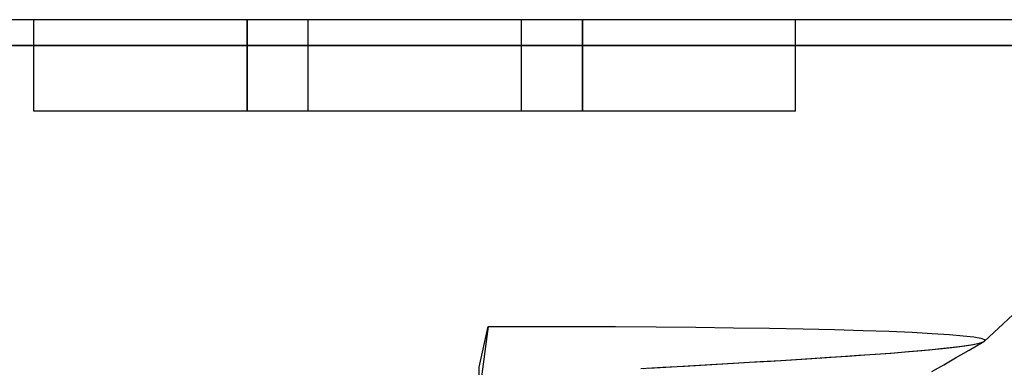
# Model space of a CAD drawing. Header units: millimetres. Extents: x 0 to 93, y 0 to 191.
# Tile 110 of 148: x 6.3 to 9.53, y 190.06 to 191.2. Entities that reach past the tile are written whole.
import ezdxf

# ---------------------------------------------------------------- set-up
doc = ezdxf.new("R2010")
doc.units = ezdxf.units.MM
doc.layers.add('MAIN-1', color=7, linetype='Continuous')
doc.layers.add('MAIN-2', color=7, linetype='Continuous')

msp = doc.modelspace()

# ---------------------------------------------------------------- linework, layer by layer
at = {"layer": 'MAIN-1'}
for p, q in [((10.51, 191.2), (4.69, 191.2)), ((4.69, 191.1148), (10.51, 191.1148)), ((10.51, 191.1148), (9.4699, 190.145)), ((9.3575, 190.1237), (9.3859, 190.1271)), ((9.3859, 190.1271), (9.4106, 190.1304)), ((9.4106, 190.1304), (9.4312, 190.1337)), ((9.4199, 190.1158), (9.4677, 190.1435)), ((9.4312, 190.1337), (9.4477, 190.137)), ((9.4477, 190.137), (9.4599, 190.1402)), ((9.4599, 190.1402), (9.4677, 190.1434)), ((9.4677, 190.1434), (9.4682, 190.1437)), ((9.4682, 190.1437), (9.4686, 190.1439)), ((9.4686, 190.1439), (9.4689, 190.1442)), ((9.4689, 190.1442), (9.4693, 190.1444)), ((9.4693, 190.1444), (9.4696, 190.1447)), ((9.4696, 190.1447), (9.4699, 190.145)), ((8.9358, 190.0903), (8.9982, 190.0944)), ((8.9982, 190.0944), (9.0571, 190.0984)), ((9.0571, 190.0984), (9.1117, 190.1023)), ((9.1117, 190.1023), (9.162, 190.106)), ((9.162, 190.106), (9.2083, 190.1097)), ((9.2083, 190.1097), (9.2508, 190.1133)), ((9.2508, 190.1133), (9.2899, 190.1168)), ((9.2899, 190.1168), (9.3255, 190.1203)), ((9.3255, 190.1203), (9.3575, 190.1237)), ((9.3748, 190.0898), (9.4199, 190.1158)), ((8.4421, 190.0608), (8.5158, 190.065)), ((8.5158, 190.065), (8.5894, 190.0692)), ((8.5894, 190.0692), (8.6621, 190.0734)), ((8.6621, 190.0734), (8.7334, 190.0777)), ((8.7334, 190.0777), (8.803, 190.0819)), ((8.803, 190.0819), (8.8705, 190.0861)), ((8.8705, 190.0861), (8.9358, 190.0903)), ((9.2971, 190.0449), (9.3359, 190.0674)), ((9.3359, 190.0674), (9.3748, 190.0898)), ((8.3686, 190.0567), (8.4421, 190.0608))]:
    msp.add_line(p, q, dxfattribs=at)
at = {"layer": 'MAIN-2'}
for p, q in [((6.35, 191.2), (6.35, 191.2)), ((6.35, 190.9), (6.35, 191.2)), ((6.35, 191.2), (6.35, 191.2)), ((7.05, 191.2), (7.05, 190.9)), ((7.05, 190.9), (7.05, 191.2)), ((7.05, 191.2), (7.05, 190.9)), ((7.05, 190.9), (7.05, 191.2)), ((7.25, 191.2), (7.25, 191.2)), ((7.25, 191.2), (7.25, 191.2)), ((7.25, 190.9), (7.25, 191.2)), ((7.25, 191.2), (7.25, 191.2)), ((7.25, 191.2), (7.25, 191.2)), ((7.95, 191.2), (7.95, 191.2)), ((7.95, 191.2), (7.95, 191.2)), ((7.95, 190.9), (7.95, 191.2)), ((7.95, 191.2), (7.95, 191.2)), ((7.95, 191.2), (7.95, 191.2)), ((8.15, 191.2), (8.15, 190.9)), ((8.15, 190.9), (8.15, 191.2)), ((8.15, 191.2), (8.15, 190.9)), ((8.15, 190.9), (8.15, 191.2)), ((8.85, 191.2), (8.85, 191.2)), ((8.85, 190.9), (8.85, 191.2)), ((8.85, 191.2), (8.85, 191.2)), ((10.51, 191.1148), (4.69, 191.1148)), ((10.51, 191.1148), (4.69, 191.1148)), ((10.51, 191.1148), (4.69, 191.1148)), ((7.05, 190.9), (6.35, 190.9)), ((6.35, 190.9), (6.35, 190.9)), ((6.35, 190.9), (6.35, 190.9)), ((7.25, 190.9), (7.05, 190.9)), ((7.95, 190.9), (7.25, 190.9)), ((7.25, 190.9), (7.25, 190.9)), ((7.25, 190.9), (7.25, 190.9)), ((7.25, 190.9), (7.25, 190.9)), ((7.25, 190.9), (7.25, 190.9)), ((8.15, 190.9), (7.95, 190.9)), ((7.95, 190.9), (7.95, 190.9)), ((7.95, 190.9), (7.95, 190.9)), ((7.95, 190.9), (7.95, 190.9)), ((7.95, 190.9), (7.95, 190.9)), ((8.85, 190.9), (8.15, 190.9)), ((8.85, 190.9), (8.85, 190.9)), ((8.85, 190.9), (8.85, 190.9)), ((7.8117, 190.0591), (7.8408, 190.193)), ((7.8117, 190.0591), (7.8408, 190.193)), ((7.8408, 190.193), (7.8154, 190.004)), ((7.8408, 190.193), (7.9828, 190.1932)), ((7.8408, 190.193), (7.9828, 190.1932)), ((7.9828, 190.1932), (8.1225, 190.193)), ((7.9828, 190.1932), (8.1225, 190.193)), ((8.1225, 190.193), (8.2592, 190.1925)), ((8.1225, 190.193), (8.2592, 190.1925)), ((8.2592, 190.1925), (8.3925, 190.1916)), ((8.2592, 190.1925), (8.3925, 190.1916)), ((8.3925, 190.1916), (8.5221, 190.1904)), ((8.3925, 190.1916), (8.5221, 190.1904)), ((8.5221, 190.1904), (8.6466, 190.189)), ((8.5221, 190.1904), (8.6466, 190.189)), ((8.6466, 190.189), (8.7646, 190.1872)), ((8.6466, 190.189), (8.7646, 190.1872)), ((8.7646, 190.1872), (8.8752, 190.1851)), ((8.7646, 190.1872), (8.8752, 190.1851)), ((8.8752, 190.1851), (8.9776, 190.1827)), ((8.8752, 190.1851), (8.9776, 190.1827)), ((8.9776, 190.1827), (9.0713, 190.1801)), ((8.9776, 190.1827), (9.0713, 190.1801)), ((9.0713, 190.1801), (9.1562, 190.1772)), ((9.0713, 190.1801), (9.1562, 190.1772)), ((9.1562, 190.1772), (9.2321, 190.174)), ((9.1562, 190.1772), (9.2321, 190.174)), ((9.2321, 190.174), (9.2985, 190.1705)), ((9.2321, 190.174), (9.2985, 190.1705)), ((9.2985, 190.1705), (9.3546, 190.1669)), ((9.2985, 190.1705), (9.3546, 190.1669)), ((9.3546, 190.1669), (9.4, 190.1629)), ((9.3546, 190.1669), (9.4, 190.1629)), ((9.4, 190.1629), (9.4344, 190.1587)), ((9.4, 190.1629), (9.4344, 190.1587)), ((9.3623, 190.1242), (9.3895, 190.1275)), ((9.3895, 190.1275), (9.413, 190.1308)), ((9.413, 190.1308), (9.4327, 190.134)), ((9.4327, 190.134), (9.4485, 190.1372)), ((9.4344, 190.1587), (9.4577, 190.1543)), ((9.4344, 190.1587), (9.4577, 190.1543)), ((9.4485, 190.1372), (9.4602, 190.1403)), ((9.4577, 190.1543), (9.4695, 190.1498)), ((9.4577, 190.1543), (9.4695, 190.1498)), ((9.4602, 190.1403), (9.4677, 190.1434)), ((9.4695, 190.1498), (9.4699, 190.145)), ((9.4695, 190.1498), (9.4699, 190.145)), ((8.9612, 190.0919), (9.0207, 190.0959)), ((9.0207, 190.0959), (9.0766, 190.0997)), ((9.0766, 190.0997), (9.1284, 190.1035)), ((9.1284, 190.1035), (9.1761, 190.1071)), ((9.1761, 190.1071), (9.22, 190.1106)), ((9.22, 190.1106), (9.2606, 190.1141)), ((9.2606, 190.1141), (9.2978, 190.1175)), ((9.2978, 190.1175), (9.3317, 190.1209)), ((9.3317, 190.1209), (9.3623, 190.1242)), ((8.4139, 190.0592), (8.4856, 190.0633)), ((8.4856, 190.0633), (8.5573, 190.0674)), ((8.5573, 190.0674), (8.6285, 190.0715)), ((8.6285, 190.0715), (8.6987, 190.0756)), ((8.6987, 190.0756), (8.7672, 190.0797)), ((8.7672, 190.0797), (8.834, 190.0838)), ((8.834, 190.0838), (8.8988, 190.0879)), ((8.8988, 190.0879), (8.9612, 190.0919)), ((7.8117, 190.0209), (7.8117, 190.0591)), ((7.8117, 190.0209), (7.8117, 190.0591)), ((8.3424, 190.0552), (8.4139, 190.0592))]:
    msp.add_line(p, q, dxfattribs=at)

doc.saveas('drawing.dxf')
